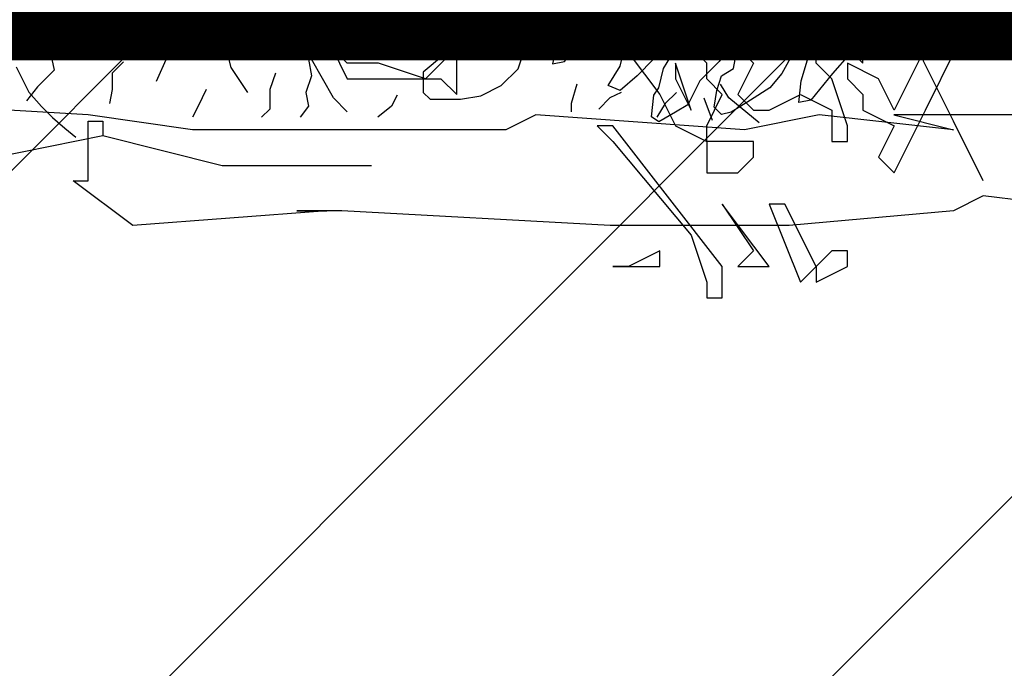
# Model space of a CAD drawing. Header units: centimetres. Extents: x 100159 to 737697, y -50084 to 234864.
# Tile 19 of 165: x 403079 to 403112, y -21121 to -21099. Entities that reach past the tile are written whole.
import ezdxf

# ---------------------------------------------------------------- set-up
doc = ezdxf.new("R2010")
doc.units = ezdxf.units.CM
doc.layers.get('0').update_dxf_attribs({"lineweight": 5})
for name, color, linetype, lineweight in [('DDL- MENUISERIE EXT', 251, 'Continuous', 5), ('DDL- STRUCTURE', 5, 'Continuous', 5), ('DDL-HACHURES', 252, 'Continuous', 13)]:
    doc.layers.add(name, color=color, linetype=linetype, lineweight=lineweight)
doc.layers.add('DDL- PAYSAGE', color=63, linetype='Continuous')
doc.layers.add('DDL-TRAIT-FIN', color=8, linetype='Continuous')

# ---------------------------------------------------------------- blocks, each defined once
blk = doc.blocks.new('fenetre self')
at = {"layer": 'DDL- MENUISERIE EXT'}
blk.add_lwpolyline([(0, 313.058), (649.009, 313.058), (649.009, 0), (0, 0)], close=True, dxfattribs=at)
blk = doc.blocks.new('Arbue11')
for points in [[(0.4426, 0.25363), (0.37906, 0.14779), (0.34732, 0.10549), (0.33676, 0.08431), (0.31558, 0.07375), (0.31558, 0.06313), (0.31558, 0.05257), (0.31558, 0.05257), (0.30502, 0.05257), (0.2944, 0.05257), (0.28384, 0.06313), (0.28384, 0.06313), (0.28384, 0.07375), (0.2944, 0.07375), (0.31558, 0.07375), (0.31558, 0.08431), (0.30502, 0.10549), (0.30502, 0.10549), (0.30502, 0.10549), (0.30502, 0.10549), (0.31558, 0.11605), (0.31558, 0.12667), (0.33676, 0.14779), (0.33676, 0.13723), (0.34732, 0.13723), (0.34732, 0.14779), (0.35794, 0.15841), (0.3685, 0.14779), (0.3685, 0.15841)], [(0.32614, 0.16897), (0.31558, 0.14779), (0.2944, 0.13723), (0.28384, 0.12667), (0.2944, 0.10549), (0.28384, 0.09487), (0.27322, 0.09487), (0.2521, 0.10549), (0.23092, 0.09487), (0.23092, 0.07375), (0.2203, 0.07375), (0.2203, 0.07375), (0.2203, 0.08431), (0.2203, 0.08431), (0.23092, 0.11605), (0.24148, 0.12667), (0.24148, 0.13723), (0.24148, 0.13723), (0.24148, 0.14779), (0.23092, 0.14779), (0.23092, 0.14779), (0.2203, 0.14779), (0.2203, 0.14779), (0.2203, 0.13723), (0.20974, 0.12667), (0.20974, 0.12667), (0.20974, 0.13723), (0.18856, 0.13723), (0.18856, 0.14779), (0.20974, 0.14779), (0.20974, 0.15841)], [(0.15682, 0.16897), (0.16744, 0.14779), (0.16744, 0.13723), (0.18856, 0.09487), (0.18856, 0.09487), (0.19918, 0.11605), (0.2203, 0.12667), (0.2203, 0.12667), (0.2203, 0.11605), (0.20974, 0.10549), (0.20974, 0.09487), (0.18856, 0.08431), (0.19918, 0.06313), (0.18856, 0.05257), (0.16744, 0.09487), (0.14626, 0.13723), (0.11452, 0.20071)], [(0.28384, 0.14779), (0.28384, 0.13723), (0.26266, 0.13723), (0.27322, 0.15841), (0.28384, 0.15841), (0.28384, 0.14779)], [(0.53782, 0.12667), (0.54844, 0.12667), (0.559, 0.12667), (0.56956, 0.13723), (0.56956, 0.13723), (0.559, 0.11605), (0.52726, 0.11605), (0.51664, 0.11605), (0.50608, 0.11605), (0.49552, 0.11605), (0.4849, 0.10549), (0.4849, 0.11605), (0.4849, 0.13723), (0.50608, 0.11605), (0.53782, 0.12667)], [(0.32614, 0.09487), (0.33676, 0.12667), (0.33676, 0.11605), (0.32614, 0.09487)], [(0.37906, 0.07375), (0.32614, 0.01021), (0.31558, -0.02153), (0.31558, -0.03209), (0.30502, -0.03209), (0.30502, -0.01091), (0.37906, 0.08431), (0.37906, 0.08431), (0.38968, 0.08431), (0.37906, 0.07375)], [(0.2521, -0.02153), (0.24148, -0.01091), (0.26266, 0.03139), (0.27322, 0.03139), (0.2521, -0.02153)], [(0.28384, -0.00035), (0.28384, -0.00035), (0.2944, -0.01091), (0.28384, -0.01091), (0.27322, -0.01091), (0.27322, -0.01091), (0.27322, -0.01091), (0.30502, 0.03139), (0.30502, 0.03139), (0.28384, -0.00035)], [(0.24148, -0.01091), (0.24148, -0.02153), (0.2203, -0.01091), (0.2203, -0.01091), (0.2203, -0.00035), (0.23092, -0.00035), (0.24148, -0.01091)], [(0.37906, -0.01091), (0.37906, -0.01091), (0.34732, -0.01091), (0.34732, -0.00035), (0.3685, -0.01091), (0.37906, -0.01091)]]:
    blk.add_lwpolyline(points)
blk = doc.blocks.new('ARBUST3')
at = {"color": 0}
for p, q in [((-0.06509, 0.14616), (-0.06672, 0.16577)), ((-0.03314, 0.14803), (-0.03314, 0.1668)), ((-0.05033, 0.16367), (-0.04408, 0.14959)), ((-0.02532, 0.16054), (-0.0222, 0.14803)), ((0.00594, 0.14647), (0.00125, 0.16367)), ((0.04658, 0.1449), (0.04189, 0.16054)), ((0.14974, 0.16524), (0.16224, 0.15585)), ((0.16224, 0.15585), (0.16849, 0.14334)), ((-0.04408, 0.14959), (-0.03783, 0.14177)), ((-0.03783, 0.14177), (-0.03314, 0.14803)), ((-0.0222, 0.14803), (-0.02064, 0.13552)), ((0.00906, 0.15116), (0.01531, 0.13708)), ((0.08878, 0.14021), (0.08565, 0.14803)), ((0.12316, 0.1449), (0.12629, 0.14959)), ((0.14348, 0.14959), (0.1341, 0.15272)), ((0.15599, 0.14021), (0.14348, 0.14959)), ((-0.0686, 0.14056), (-0.06509, 0.14616)), ((-0.0686, 0.13089), (-0.0686, 0.14056)), ((0.00594, 0.13395), (0.00594, 0.14647)), ((0.05283, 0.13552), (0.04658, 0.1449)), ((0.05439, 0.1449), (0.06377, 0.13082)), ((0.0919, 0.14647), (0.10597, 0.13239)), ((0.12629, 0.13395), (0.12316, 0.1449)), ((0.16849, 0.14334), (0.17162, 0.12926)), ((-0.02064, 0.13552), (-0.00969, 0.123)), ((0.01063, 0.11831), (0.00594, 0.13395)), ((0.01531, 0.13708), (0.02313, 0.123)), ((0.05439, 0.12613), (0.05283, 0.13552)), ((0.09503, 0.13395), (0.08878, 0.14021)), ((0.09972, 0.12613), (0.09503, 0.13395)), ((0.12785, 0.1277), (0.12629, 0.13395)), ((0.1638, 0.13082), (0.15599, 0.14021)), ((1.55268, 0.13692), (1.53952, 0.12375)), ((-0.08792, 0.09223), (-0.0686, 0.13089)), ((0.06377, 0.13082), (0.07627, 0.11831)), ((0.10597, 0.13239), (0.11691, 0.12144)), ((0.13567, 0.11518), (0.12785, 0.1277)), ((0.17162, 0.12926), (0.1638, 0.13082)), ((1.4496, 0.11717), (1.45399, 0.13253)), ((-0.00969, 0.123), (0.00437, 0.1058)), ((0.02313, 0.123), (0.03094, 0.11362)), ((0.06221, 0.12144), (0.05439, 0.12613)), ((0.06533, 0.11205), (0.06221, 0.12144)), ((0.10284, 0.11362), (0.09972, 0.12613)), ((0.11691, 0.12144), (0.12785, 0.11205)), ((0.51875, 0.1273), (0.51058, 0.11096)), ((1.53952, 0.12375), (1.51759, 0.11497)), ((1.69262, 0.11889), (1.70336, 0.12427)), ((0.01219, 0.10423), (0.01063, 0.11831)), ((0.07627, 0.11831), (0.08409, 0.10267)), ((0.12785, 0.11205), (0.13567, 0.11518)), ((1.44522, 0.10619), (1.4496, 0.11717)), ((1.48689, 0.11936), (1.48689, 0.11717)), ((1.50224, 0.11936), (1.48689, 0.11936)), ((1.48689, 0.11717), (1.49127, 0.11058)), ((1.51759, 0.11497), (1.50224, 0.11936)), ((1.63892, 0.10815), (1.63892, 0.12068)), ((1.68367, 0.10815), (1.69262, 0.11889)), ((0.03094, 0.11362), (0.04345, 0.1058)), ((0.06689, 0.1011), (0.06533, 0.11205)), ((0.10597, 0.10892), (0.10284, 0.11362)), ((0.10753, 0.09485), (0.10597, 0.10892)), ((0.51058, 0.11096), (0.50242, 0.10162)), ((1.49127, 0.11058), (1.49785, 0.1018)), ((0.00437, 0.1058), (0.01219, 0.10423)), ((0.04345, 0.1058), (0.05595, 0.09798)), ((0.08409, 0.10267), (0.0919, 0.09798)), ((1.4496, 0.09303), (1.44522, 0.10619)), ((1.63534, 0.09382), (1.63892, 0.10815)), ((1.67651, 0.10098), (1.68367, 0.10815)), ((1.75348, 0.10815), (1.7499, 0.09203)), ((0.05595, 0.09798), (0.06221, 0.09641)), ((0.06221, 0.09641), (0.06689, 0.1011)), ((0.0919, 0.09798), (0.10284, 0.09172)), ((0.50242, 0.10162), (0.49542, 0.09461)), ((1.49785, 0.1018), (1.51101, 0.09083)), ((1.57627, 0.08665), (1.58343, 0.09919)), ((1.58522, 0.09919), (1.58343, 0.08844)), ((1.58343, 0.09919), (1.58522, 0.09919)), ((1.68367, 0.08486), (1.67651, 0.10098)), ((1.70515, 0.0974), (1.71231, 0.09024)), ((-0.10724, 0.05357), (-0.08792, 0.09223)), ((0.10284, 0.09172), (0.10753, 0.09485)), ((0.46265, 0.09223), (0.46265, 0.08257)), ((0.4723, 0.09223), (0.46265, 0.09223)), ((0.4723, 0.05357), (0.4723, 0.09223)), ((0.49542, 0.09461), (0.48725, 0.08761)), ((1.46057, 0.08205), (1.4496, 0.09303)), ((1.51101, 0.09083), (1.51101, 0.07766)), ((1.6067, 0.09024), (1.61028, 0.07949)), ((1.6246, 0.0777), (1.63534, 0.09382)), ((1.71231, 0.09024), (1.71231, 0.07949)), ((1.7499, 0.09203), (1.76064, 0.08128)), ((0.48725, 0.08761), (0.48025, 0.08177)), ((1.31315, 0.07412), (1.31852, 0.08307)), ((1.41159, 0.08307), (1.41517, 0.07053)), ((1.56911, 0.07412), (1.57627, 0.08665)), ((1.58343, 0.08844), (1.58701, 0.0777)), ((0.38537, 0.06324), (0.46265, 0.08257)), ((0.46265, 0.08257), (0.55924, 0.06324)), ((1.34716, 0.0777), (1.35432, 0.07053)), ((1.38296, 0.0777), (1.39012, 0.07412)), ((1.47373, 0.07547), (1.46057, 0.08205)), ((1.51101, 0.07766), (1.50663, 0.07327)), ((1.58701, 0.0777), (1.58522, 0.06874)), ((1.61028, 0.07949), (1.61028, 0.06695)), ((1.65145, 0.07949), (1.65682, 0.06874)), ((1.71231, 0.07949), (1.7141, 0.07053)), ((1.76064, 0.08128), (1.7678, 0.07232)), ((1.29346, 0.058), (1.31315, 0.07412)), ((1.32926, 0.07412), (1.32389, 0.05979)), ((1.35432, 0.07053), (1.35969, 0.06158)), ((1.39012, 0.07412), (1.39728, 0.06695)), ((1.41517, 0.07053), (1.41517, 0.06516)), ((1.48689, 0.07327), (1.47373, 0.07547)), ((1.50663, 0.07327), (1.48689, 0.07327)), ((1.52794, 0.07591), (1.53152, 0.06874)), ((1.56016, 0.06516), (1.56911, 0.07412)), ((1.72798, 0.06324), (1.89218, 0.0729)), ((1.53152, 0.06874), (1.54047, 0.06158)), ((1.58522, 0.06874), (1.59059, 0.06158)), ((1.61028, 0.06695), (1.61565, 0.06158)), ((1.65682, 0.06874), (1.6604, 0.06158)), ((0.28878, 0.06324), (0.38537, 0.06324)), ((1.12912, 0.06324), (1.20639, 0.06324)), ((1.16775, 0.05357), (1.25469, 0.06324)), ((1.20639, 0.06324), (1.16775, 0.05357)), ((1.25469, 0.06324), (1.30298, 0.05357)), ((1.30298, 0.05357), (1.43821, 0.06324)), ((1.43821, 0.06324), (1.45753, 0.05357)), ((1.66037, 0.05357), (1.72798, 0.06324)), ((0.44333, 0.02457), (0.48196, 0.05357)), ((0.48196, 0.05357), (0.4723, 0.05357)), ((1.45753, 0.05357), (1.54446, 0.05357)), ((1.54446, 0.05357), (1.66037, 0.05357)), ((-0.18451, 0.03424), (-0.10724, 0.0439)), ((-0.10724, 0.0439), (-0.08792, 0.03424)), ((-0.08792, 0.03424), (0.01833, 0.02457)), ((0.13424, 0.02457), (0.3081, 0.03424)), ((0.3081, 0.03424), (0.33708, 0.03424)), ((0.31776, 0.03424), (0.44333, 0.02457)), ((0.33708, 0.03424), (0.31776, 0.03424)), ((0.01833, 0.02457), (0.07628, 0.02457)), ((0.07628, 0.02457), (0.13424, 0.02457))]:
    blk.add_line(p, q, dxfattribs=at)

msp = doc.modelspace()

# ---------------------------------------------------------------- hatches: boundary and pattern name
at = {"layer": 'DDL-HACHURES'}
h = msp.add_hatch(dxfattribs=at)
h.set_pattern_fill('ANSI31', color=256, scale=5, angle=180)
h.set_pattern_definition([(315, (487101.846, -21236.112), (11.2253202, 11.2253202), [])])
edge = h.paths.add_edge_path()
edge.add_line((428241.223, -20411.342), (430732.326, -20411.377))
edge.add_line((430732.326, -20411.377), (430732.469, -20542.781))
edge.add_line((430732.469, -20542.781), (430771.842, -20569.512))
edge.add_line((430771.842, -20569.512), (430771.842, -20447.377))
edge.add_line((430771.842, -20447.377), (431572.594, -20447.377))
edge.add_line((431572.594, -20447.377), (431572.594, -20557.358))
edge.add_line((431572.594, -20557.358), (431592.594, -20570.936))
edge.add_line((431592.594, -20570.936), (431592.594, -20447.377))
edge.add_line((431592.594, -20447.377), (431852.489, -20447.377))
edge.add_line((431852.489, -20447.377), (431852.489, -20557.286))
edge.add_line((431852.489, -20557.286), (431872.594, -20570.512))
edge.add_line((431872.594, -20570.512), (431872.594, -20447.377))
edge.add_line((431872.594, -20447.377), (432672.944, -20447.377))
edge.add_line((432672.944, -20447.377), (432672.944, -20556.215))
edge.add_line((432672.944, -20556.215), (432712.53, -20583.09))
edge.add_line((432712.53, -20583.09), (432712.53, -20413.377))
edge.add_line((432712.53, -20413.377), (432730.53, -20413.377))
edge.add_line((432730.53, -20413.377), (432730.53, -20431.377))
edge.add_line((432730.53, -20431.377), (432952.464, -20432.308))
edge.add_line((432952.464, -20432.308), (432952.464, -20471.377))
edge.add_line((432952.464, -20471.377), (432972.464, -20471.377))
edge.add_line((432972.464, -20471.377), (432972.464, -20431.377))
edge.add_line((432972.464, -20431.377), (433251.467, -20430.076))
edge.add_line((433251.467, -20430.076), (433251.467, -20605.165))
edge.add_line((433251.467, -20605.165), (433271.467, -20596.83))
edge.add_line((433271.467, -20596.83), (433271.467, -20431.377))
edge.add_line((433271.467, -20431.377), (433772.53, -20431.377))
edge.add_line((433772.53, -20431.377), (433772.53, -20596.83))
edge.add_line((433772.53, -20596.83), (433792.53, -20603.864))
edge.add_line((433792.53, -20603.864), (433792.53, -20431.377))
edge.add_line((433792.53, -20431.377), (433812.532, -20431.377))
edge.add_line((433812.532, -20431.377), (433812.532, -20471.377))
edge.add_line((433812.532, -20471.377), (433832.532, -20471.377))
edge.add_line((433832.532, -20471.377), (433832.532, -20411.377))
edge.add_line((433832.532, -20411.377), (434044.531, -20411.377))
edge.add_line((434044.531, -20411.377), (434044.531, -20426.377))
edge.add_line((434044.531, -20426.377), (435404.807, -20480.764))
edge.add_line((435404.807, -20480.764), (435404.807, -20469.769))
edge.add_line((435404.807, -20469.769), (435547.248, -20477.825))
edge.add_line((435547.248, -20477.825), (435546.926, -20489.675))
edge.add_line((435546.926, -20489.675), (437193.368, -20551.115))
edge.add_line((437193.368, -20551.115), (437732.1, -20616.411))
edge.add_line((437732.1, -20616.411), (437732.1, -20631.411))
edge.add_line((437732.1, -20631.411), (438339.416, -20630.913))
edge.add_line((438339.416, -20630.913), (438339.416, -20615.913))
edge.add_line((438339.416, -20615.913), (438805.023, -20610.193))
edge.add_line((438805.023, -20610.193), (438811.747, -21068.427))
edge.add_line((438811.747, -21068.427), (421995.953, -21014.17))
edge.add_line((421995.953, -21014.17), (423667.654, -20634.342))
edge.add_arc((423727.96, -20641.842), 60.77, 172.91073, 187.08927)
edge.add_arc((424337.298, -76079283.802), 76058634.463, 89.99949554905, 90.00050445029, ccw=False)
edge.add_line((425006.944, -20649.342), (425006.944, -20612.039))
edge.add_line((425006.944, -20612.039), (425953.543, -20512.039))
edge.add_line((425953.543, -20512.039), (428241.223, -20411.342))
h = msp.add_hatch(dxfattribs=at)
h.set_pattern_fill('ANSI31', color=256, scale=5, angle=180)
h.set_pattern_definition([(225, (436276.044, 268681.754), (11.22532015, -11.22532015), [])])
h.paths.add_polyline_path([(401871.954, -21099.68), (407784.521, -21099.714), (410885.477, -21234.714), (411427.377, -21304.714), (411427.377, -21319.714), (412034.693, -21319.216), (412034.693, -21304.216), (412284.938, -21304.011), (412751.729, -21299.293), (412762.081, -21861.598), (397446.283, -21863.892), (397446.283, -21322.68), (398464.797, -21322.68), (398464.797, -21337.68), (399211.728, -21337.68), (399211.728, -21322.68), (400648.904, -21199.68)])

# ---------------------------------------------------------------- linework, layer by layer
at = {"layer": 'DDL- STRUCTURE', "const_width": 2}
msp.add_lwpolyline([(401871.954, -21099.68), (407784.521, -21099.714), (410885.477, -21234.714), (411427.377, -21304.714), (411427.377, -21319.714), (412034.693, -21319.216), (412034.693, -21304.216), (412284.938, -21304.011), (412751.729, -21299.293), (412762.081, -21861.598), (397446.283, -21863.892), (397446.283, -21322.68), (398464.797, -21322.68), (398464.797, -21337.68), (399211.728, -21337.68), (399211.728, -21322.68), (400648.904, -21199.68)], close=True, dxfattribs=at)

# ---------------------------------------------------------------- block references
at = {"layer": 'DDL- PAYSAGE', "color": 85, "lineweight": 0, "true_color": 0x58ba48, "xscale": -50, "yscale": 50, "zscale": 50}
msp.add_blockref('Arbue11', (403117.558, -21107.119), dxfattribs=at)
at = {"layer": 'DDL- PAYSAGE', "lineweight": 0, "xscale": -52.31091090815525, "yscale": 52.31091090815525, "zscale": 52.31091090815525}
for p in [(403171.223, -21105.837), (403105.536, -21107.566)]:
    msp.add_blockref('ARBUST3', p, dxfattribs=at)
at = {"layer": 'DDL-TRAIT-FIN'}
msp.add_blockref('fenetre self', (402580.112, -21099.671), dxfattribs=at)

doc.saveas('drawing.dxf')
